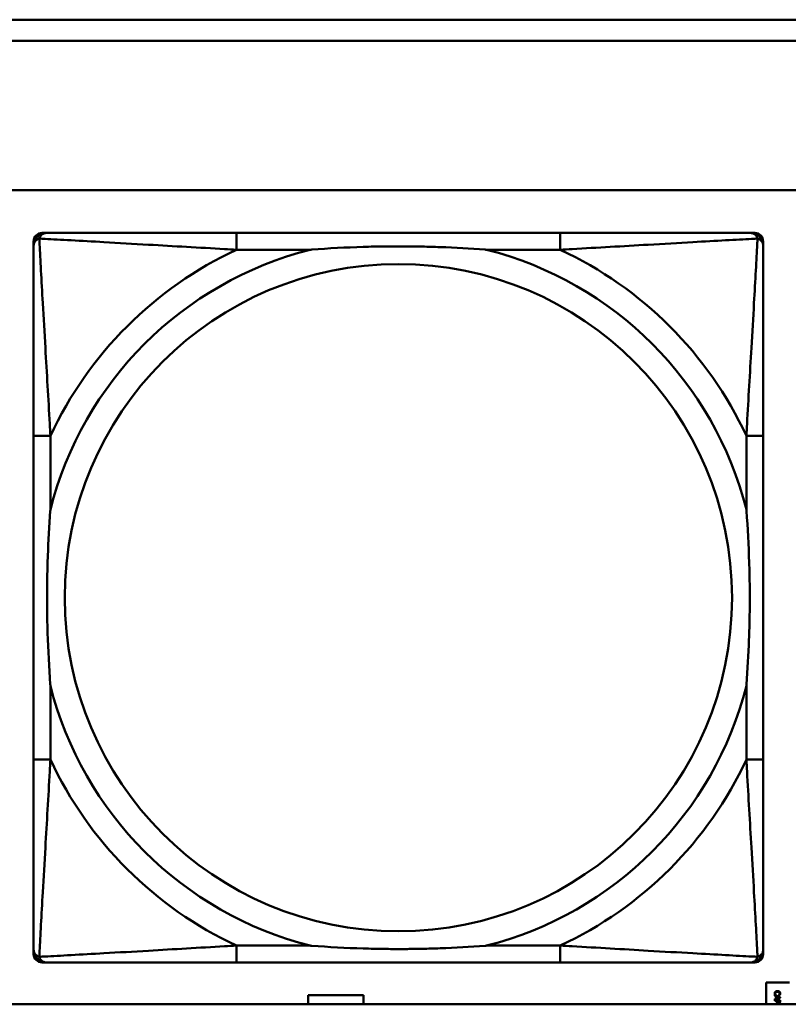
# Model space of a CAD drawing. Header units: inches. Extents: x 7.4 to 53, y 27.5 to 52.4.
# Tile 42 of 128: x 35.022 to 35.743, y 30.172 to 31.096. Entities that reach past the tile are written whole.
import ezdxf

# ---------------------------------------------------------------- set-up
doc = ezdxf.new("R2010")
doc.units = ezdxf.units.IN
doc.header["$MEASUREMENT"] = 0
doc.layers.add('Visible Edges(ANSI)', color=7, linetype='Continuous', lineweight=50)
doc.layers.add('Visible Tangent Edges(ANSI)', color=7, linetype='Continuous', lineweight=50)

msp = doc.modelspace()

# ---------------------------------------------------------------- linework, layer by layer
at = {"layer": 'Visible Edges(ANSI)'}
for p, q in [((34.00182, 31.09622), (42.14884, 31.09622)), ((42.14884, 31.07622), (34.00182, 31.07622)), ((25.05481, 30.93622), (42.14884, 30.93622)), ((35.04266, 30.89595), (35.04661, 30.89595)), ((35.52927, 30.89595), (35.22535, 30.89595)), ((35.70802, 30.89595), (35.71195, 30.89595)), ((35.03479, 30.21878), (35.03479, 30.88807)), ((35.71983, 30.88807), (35.71983, 30.88414)), ((35.0348, 30.70539), (35.0348, 30.40147)), ((35.71983, 30.40147), (35.71983, 30.70539)), ((35.71983, 30.22273), (35.71983, 30.21878)), ((35.71195, 30.21091), (35.04266, 30.21091)), ((35.22535, 30.21092), (35.52927, 30.21092)), ((35.72268, 30.19205), (35.74468, 30.19205)), ((35.72268, 30.17158), (35.72268, 30.19205)), ((42.14884, 30.17158), (25.05481, 30.17158)), ((35.29268, 30.17158), (35.29268, 30.18005)), ((35.29268, 30.18005), (35.34468, 30.18005)), ((35.34468, 30.18005), (35.34468, 30.17158)), ((35.73074, 30.17945), (35.73074, 30.18012)), ((35.73074, 30.18012), (35.73574, 30.17844)), ((35.73213, 30.179), (35.73074, 30.17945)), ((35.73574, 30.17762), (35.73074, 30.17593)), ((35.73074, 30.17663), (35.73213, 30.17709)), ((35.73074, 30.17593), (35.73074, 30.17663)), ((35.73074, 30.17546), (35.73574, 30.17546)), ((35.73074, 30.17479), (35.73074, 30.17546)), ((35.7326, 30.17479), (35.73074, 30.17479)), ((35.73187, 30.1802), (35.73108, 30.1802)), ((35.73187, 30.18025), (35.73187, 30.1802)), ((35.73213, 30.17709), (35.73213, 30.179)), ((35.7326, 30.17423), (35.7326, 30.17479)), ((35.73506, 30.17804), (35.7327, 30.17881)), ((35.7327, 30.17881), (35.7327, 30.17727)), ((35.7327, 30.17727), (35.73506, 30.17804)), ((35.73317, 30.17479), (35.73317, 30.17434)), ((35.73516, 30.17479), (35.73317, 30.17479)), ((35.7346, 30.1802), (35.7346, 30.18026)), ((35.7354, 30.1802), (35.7346, 30.1802)), ((35.73516, 30.17424), (35.73516, 30.17479)), ((35.73574, 30.17844), (35.73574, 30.17762)), ((35.73574, 30.17546), (35.73574, 30.1742))]:
    msp.add_line(p, q, dxfattribs=at)
for centre, radius, start, end in [((35.04266, 30.88807), 0.00787, 90, 180), ((35.04661, 30.88414), 0.01181, 90.00001, 180), ((35.70802, 30.88414), 0.01181, 0, 89.99999), ((35.71195, 30.88807), 0.00787, 0, 90), ((35.04266, 30.21878), 0.00787, 180, 270), ((35.04661, 30.22273), 0.01181, 180, 269.99999), ((35.70802, 30.22273), 0.01181, 270.00001, 360), ((35.71195, 30.21878), 0.00787, 270, 0)]:
    msp.add_arc(centre, radius, start, end, dxfattribs=at)
for points, knots in [([(35.22535, 30.89595), (35.22177, 30.89595), (35.21819, 30.89595), (35.21459, 30.89595), (35.18139, 30.89595), (35.14768, 30.89595), (35.11681, 30.89595), (35.08987, 30.89595), (35.06432, 30.89595), (35.05089, 30.89595), (35.04927, 30.89595), (35.04784, 30.89595), (35.04661, 30.89595)], [0, 0, 0, 0, 0.0272471, 0.0272471, 0.0272471, 0.2790553, 0.2790553, 0.2790553, 0.4988354, 0.4988354, 0.4988354, 0.5252205, 0.5252205, 0.5252205, 0.5252205]), ([(35.70802, 30.89595), (35.69313, 30.89595), (35.65153, 30.89595), (35.61088, 30.89595), (35.58435, 30.89595), (35.5565, 30.89595), (35.52927, 30.89595)], [-0.5252205, -0.5252205, -0.5252205, -0.5252205, -0.20743, -0.20743, -0.20743, 0, 0, 0, 0]), ([(35.0348, 30.88414), (35.0348, 30.86925), (35.0348, 30.82765), (35.0348, 30.787), (35.0348, 30.76047), (35.0348, 30.73262), (35.0348, 30.70539)], [-0.5252205, -0.5252205, -0.5252205, -0.5252205, -0.20743, -0.20743, -0.20743, 0, 0, 0, 0]), ([(35.29457, 30.8802), (35.295, 30.88023), (35.29544, 30.88027), (35.31194, 30.88151), (35.328, 30.88237), (35.35096, 30.88308), (35.35766, 30.88322), (35.36683, 30.88333), (35.36931, 30.88335), (35.37338, 30.88337), (35.37499, 30.88338), (35.37812, 30.88338), (35.37964, 30.88338), (35.38321, 30.88336), (35.38526, 30.88335), (35.39144, 30.88329), (35.39557, 30.88323), (35.4053, 30.88303), (35.4109, 30.88287), (35.43066, 30.88215), (35.44471, 30.88136), (35.45919, 30.88027), (35.45962, 30.88023), (35.46006, 30.8802)], [-0.416114, -0.416114, -0.416114, -0.416114, -0.4127691, -0.4127691, -0.2896446, -0.2896446, -0.2388934, -0.2388934, -0.2201881, -0.2201881, -0.2080204, -0.2080204, -0.196499, -0.196499, -0.1809939, -0.1809939, -0.149741, -0.149741, -0.1073162, -0.1073162, 0, 0, 0.0033356, 0.0033356, 0.0033356, 0.0033356]), ([(35.71983, 30.70539), (35.71983, 30.70897), (35.71983, 30.71256), (35.71983, 30.71615), (35.71983, 30.74936), (35.71983, 30.78306), (35.71983, 30.81393), (35.71983, 30.84087), (35.71983, 30.86642), (35.71983, 30.87986), (35.71983, 30.88147), (35.71983, 30.8829), (35.71983, 30.88414)], [0, 0, 0, 0, 0.0272471, 0.0272471, 0.0272471, 0.2790553, 0.2790553, 0.2790553, 0.4988354, 0.4988354, 0.4988354, 0.5252205, 0.5252205, 0.5252205, 0.5252205]), ([(35.05055, 30.47068), (35.05051, 30.47112), (35.05048, 30.47156), (35.04923, 30.48806), (35.04837, 30.50412), (35.04767, 30.52708), (35.04753, 30.53378), (35.04742, 30.54295), (35.04739, 30.54542), (35.04737, 30.5495), (35.04737, 30.55111), (35.04737, 30.55424), (35.04737, 30.55576), (35.04738, 30.55933), (35.04739, 30.56138), (35.04745, 30.56756), (35.04751, 30.57169), (35.04772, 30.58142), (35.04788, 30.58702), (35.0486, 30.60678), (35.04939, 30.62083), (35.05048, 30.63531), (35.05051, 30.63574), (35.05055, 30.63618)], [-0.416114, -0.416114, -0.416114, -0.416114, -0.4127691, -0.4127691, -0.2896446, -0.2896446, -0.2388934, -0.2388934, -0.2201881, -0.2201881, -0.2080204, -0.2080204, -0.196499, -0.196499, -0.1809939, -0.1809939, -0.149741, -0.149741, -0.1073162, -0.1073162, 0, 0, 0.0033356, 0.0033356, 0.0033356, 0.0033356]), ([(35.70408, 30.63618), (35.70411, 30.63574), (35.70415, 30.63531), (35.70539, 30.6188), (35.70625, 30.60274), (35.70696, 30.57978), (35.7071, 30.57309), (35.70721, 30.56391), (35.70723, 30.56144), (35.70725, 30.55736), (35.70726, 30.55575), (35.70726, 30.55262), (35.70726, 30.5511), (35.70724, 30.54753), (35.70723, 30.54548), (35.70717, 30.5393), (35.70711, 30.53518), (35.70691, 30.52544), (35.70675, 30.51984), (35.70603, 30.50008), (35.70524, 30.48604), (35.70415, 30.47156), (35.70411, 30.47112), (35.70408, 30.47068)], [-0.416114, -0.416114, -0.416114, -0.416114, -0.4127691, -0.4127691, -0.2896446, -0.2896446, -0.2388934, -0.2388934, -0.2201881, -0.2201881, -0.2080204, -0.2080204, -0.196499, -0.196499, -0.1809939, -0.1809939, -0.149741, -0.149741, -0.1073162, -0.1073162, 0, 0, 0.0033356, 0.0033356, 0.0033356, 0.0033356]), ([(35.0348, 30.40147), (35.0348, 30.37425), (35.0348, 30.34639), (35.0348, 30.31986), (35.0348, 30.27922), (35.0348, 30.23761), (35.0348, 30.22273)], [3.9382945, 3.9382945, 3.9382945, 3.9382945, 4.1457245, 4.1457245, 4.1457245, 4.463515, 4.463515, 4.463515, 4.463515]), ([(35.71983, 30.22273), (35.71983, 30.23761), (35.71983, 30.27922), (35.71983, 30.31986), (35.71983, 30.34639), (35.71983, 30.37425), (35.71983, 30.40147)], [-0.5252205, -0.5252205, -0.5252205, -0.5252205, -0.20743, -0.20743, -0.20743, 0, 0, 0, 0]), ([(35.46006, 30.22666), (35.45962, 30.22663), (35.45919, 30.2266), (35.44471, 30.22551), (35.43066, 30.22472), (35.4109, 30.224), (35.4053, 30.22384), (35.39557, 30.22363), (35.39144, 30.22357), (35.38526, 30.22351), (35.38321, 30.2235), (35.37964, 30.22349), (35.37812, 30.22349), (35.37499, 30.22349), (35.37338, 30.22349), (35.36931, 30.22351), (35.36683, 30.22353), (35.35766, 30.22364), (35.35096, 30.22379), (35.328, 30.22449), (35.31194, 30.22535), (35.29544, 30.2266), (35.295, 30.22663), (35.29457, 30.22666)], [-0.4149464, -0.4149464, -0.4149464, -0.4149464, -0.41162, -0.41162, -0.3046026, -0.3046026, -0.2622958, -0.2622958, -0.23113, -0.23113, -0.215668, -0.215668, -0.2041787, -0.2041787, -0.1920448, -0.1920448, -0.1733916, -0.1733916, -0.1227817, -0.1227817, 0, 0, 0.0033356, 0.0033356, 0.0033356, 0.0033356]), ([(35.04661, 30.21092), (35.0615, 30.21092), (35.1031, 30.21092), (35.14374, 30.21092), (35.17027, 30.21092), (35.19813, 30.21092), (35.22535, 30.21092)], [-0.5252205, -0.5252205, -0.5252205, -0.5252205, -0.20743, -0.20743, -0.20743, 0, 0, 0, 0]), ([(35.52927, 30.21092), (35.5565, 30.21092), (35.58435, 30.21092), (35.61088, 30.21092), (35.65153, 30.21092), (35.69313, 30.21092), (35.70802, 30.21092)], [3.9382945, 3.9382945, 3.9382945, 3.9382945, 4.1457245, 4.1457245, 4.1457245, 4.463515, 4.463515, 4.463515, 4.463515])]:
    msp.add_open_spline(points, degree=3, knots=knots, dxfattribs=at)
for points in [[(35.73065, 30.18176), (35.73065, 30.18224), (35.73098, 30.18307), (35.7313, 30.18337)], [(35.73079, 30.18087), (35.73072, 30.18109), (35.73065, 30.18146), (35.73065, 30.18176)], [(35.73108, 30.1802), (35.731, 30.18037), (35.73086, 30.18066), (35.73079, 30.18087)], [(35.73172, 30.18284), (35.73147, 30.18263), (35.73122, 30.18207), (35.73122, 30.18175)], [(35.73122, 30.18175), (35.73122, 30.18146), (35.73136, 30.18097), (35.73147, 30.18078)], [(35.7313, 30.18337), (35.73163, 30.18367), (35.7326, 30.184), (35.73323, 30.184)], [(35.73147, 30.18078), (35.73157, 30.1806), (35.73179, 30.18033), (35.73187, 30.18025)], [(35.73323, 30.1833), (35.73272, 30.1833), (35.73198, 30.18306), (35.73172, 30.18284)], [(35.73323, 30.184), (35.73386, 30.184), (35.73479, 30.18368), (35.73514, 30.18337)], [(35.73474, 30.18286), (35.73449, 30.18307), (35.73371, 30.1833), (35.73323, 30.1833)], [(35.7346, 30.18026), (35.73468, 30.18034), (35.73491, 30.18062), (35.73502, 30.18082)], [(35.73526, 30.18175), (35.73526, 30.18207), (35.73499, 30.18264), (35.73474, 30.18286)], [(35.73502, 30.18082), (35.73512, 30.18101), (35.73526, 30.18146), (35.73526, 30.18175)], [(35.73514, 30.18337), (35.73547, 30.18307), (35.73583, 30.18225), (35.73583, 30.18175)], [(35.7357, 30.18087), (35.73564, 30.18071), (35.73549, 30.18037), (35.7354, 30.1802)], [(35.73583, 30.18175), (35.73583, 30.1815), (35.73575, 30.18105), (35.7357, 30.18087)], [(35.73141, 30.17158), (35.73205, 30.17189), (35.73323, 30.17189)], [(35.73312, 30.17274), (35.73286, 30.17299), (35.7326, 30.1737), (35.7326, 30.17423)], [(35.73423, 30.1723), (35.7339, 30.1723), (35.73332, 30.17253), (35.73312, 30.17274)], [(35.73317, 30.17434), (35.73317, 30.17393), (35.7333, 30.17344), (35.73347, 30.17327)], [(35.73323, 30.17189), (35.73444, 30.17189), (35.73507, 30.17158)], [(35.73347, 30.17327), (35.73362, 30.17312), (35.73397, 30.17299), (35.73421, 30.17299)], [(35.73421, 30.17299), (35.73447, 30.17299), (35.73485, 30.17317), (35.73497, 30.17335)], [(35.73542, 30.17289), (35.73523, 30.17261), (35.73465, 30.1723), (35.73423, 30.1723)], [(35.73497, 30.17335), (35.73508, 30.17351), (35.73516, 30.17393), (35.73516, 30.17424)], [(35.73574, 30.1742), (35.73574, 30.17376), (35.73559, 30.17313), (35.73542, 30.17289)]]:
    msp.add_open_spline(points, degree=2, dxfattribs=at)
at = {"layer": 'Visible Tangent Edges(ANSI)'}
for p, q in [((35.22535, 30.89595), (35.22535, 30.8802)), ((35.52927, 30.89595), (35.52927, 30.8802)), ((35.22535, 30.8802), (35.29457, 30.8802)), ((35.46006, 30.8802), (35.52927, 30.8802)), ((35.05055, 30.70539), (35.0348, 30.70539)), ((35.05055, 30.63618), (35.05055, 30.70539)), ((35.71983, 30.70539), (35.70408, 30.70539)), ((35.70408, 30.70539), (35.70408, 30.63618)), ((35.05055, 30.40147), (35.05055, 30.47068)), ((35.70408, 30.47068), (35.70408, 30.40147)), ((35.05055, 30.40147), (35.0348, 30.40147)), ((35.71983, 30.40147), (35.70408, 30.40147)), ((35.22535, 30.22666), (35.22535, 30.21092)), ((35.29457, 30.22666), (35.22535, 30.22666)), ((35.52927, 30.22666), (35.46006, 30.22666)), ((35.52927, 30.22666), (35.52927, 30.21092))]:
    msp.add_line(p, q, dxfattribs=at)
msp.add_circle((35.37731, 30.55343), 0.31328, dxfattribs=at)
for radius, start, end in [(0.33708, 104.21029, 165.78971), (0.36037, 114.94069, 155.05931), (0.33708, 14.21029, 75.78971), (0.36037, 24.94069, 65.05931), (0.33708, 194.21029, 255.78971), (0.33708, 284.21029, 345.78971), (0.36037, 204.94069, 245.05931), (0.36037, 294.94069, 335.05931)]:
    msp.add_arc((35.37731, 30.55343), radius, start, end, dxfattribs=at)
for points, knots in [([(35.04008, 30.89066), (35.04026, 30.89125), (35.04047, 30.89179), (35.04101, 30.89284), (35.04134, 30.89333), (35.04195, 30.89404), (35.0422, 30.89429), (35.04261, 30.89463), (35.04275, 30.89473), (35.04312, 30.89499), (35.04336, 30.89514), (35.04402, 30.89547), (35.04445, 30.89563), (35.04544, 30.89588), (35.046, 30.89595), (35.04661, 30.89595)], [-0.00012419, -0.00012419, -0.00012419, -0.00012419, 0.00449537, 0.00449537, 0.00977487, 0.00977487, 0.01307456, 0.01307456, 0.0147244, 0.0147244, 0.01736415, 0.01736415, 0.02158775, 0.02158775, 0.02627331, 0.02627331, 0.02627331, 0.02627331]), ([(35.70802, 30.89595), (35.70863, 30.89595), (35.70919, 30.89588), (35.71017, 30.89563), (35.71061, 30.89547), (35.71127, 30.89514), (35.71151, 30.89499), (35.71188, 30.89473), (35.71202, 30.89463), (35.71242, 30.89429), (35.71268, 30.89404), (35.71329, 30.89333), (35.71362, 30.89284), (35.71415, 30.89179), (35.71437, 30.89125), (35.71454, 30.89066)], [-0.02627331, -0.02627331, -0.02627331, -0.02627331, -0.02158775, -0.02158775, -0.01736415, -0.01736415, -0.0147244, -0.0147244, -0.01307456, -0.01307456, -0.00977487, -0.00977487, -0.00449537, -0.00449537, 0.00012419, 0.00012419, 0.00012419, 0.00012419]), ([(35.0348, 30.88414), (35.0348, 30.88475), (35.03487, 30.88531), (35.03511, 30.88629), (35.03528, 30.88673), (35.03561, 30.88738), (35.03575, 30.88763), (35.03601, 30.888), (35.03612, 30.88814), (35.03645, 30.88854), (35.0367, 30.88879), (35.03741, 30.88941), (35.03791, 30.88974), (35.03896, 30.89027), (35.03949, 30.89049), (35.04008, 30.89066)], [-0.02627331, -0.02627331, -0.02627331, -0.02627331, -0.02158775, -0.02158775, -0.01736415, -0.01736415, -0.0147244, -0.0147244, -0.01307456, -0.01307456, -0.00977487, -0.00977487, -0.00449537, -0.00449537, 0.00012419, 0.00012419, 0.00012419, 0.00012419]), ([(35.05055, 30.70539), (35.05034, 30.70914), (35.05013, 30.71292), (35.04861, 30.74027), (35.04718, 30.76445), (35.04497, 30.80229), (35.04416, 30.81635), (35.04216, 30.85158), (35.04108, 30.8717), (35.04026, 30.88713), (35.04017, 30.88897), (35.04008, 30.89066)], [0, 0, 0, 0, 0.0278591, 0.0278591, 0.201273, 0.201273, 0.3066357, 0.3066357, 0.475216, 0.475216, 0.5007189, 0.5007189, 0.5007189, 0.5007189]), ([(35.04008, 30.89066), (35.04178, 30.89058), (35.04361, 30.89048), (35.05904, 30.88967), (35.07916, 30.88858), (35.1144, 30.88659), (35.12845, 30.88577), (35.16629, 30.88357), (35.19047, 30.88213), (35.21783, 30.88061), (35.2216, 30.8804), (35.22535, 30.8802)], [-0.5007189, -0.5007189, -0.5007189, -0.5007189, -0.475216, -0.475216, -0.3066357, -0.3066357, -0.201273, -0.201273, -0.0278591, -0.0278591, 0, 0, 0, 0]), ([(35.52927, 30.8802), (35.53302, 30.8804), (35.5368, 30.88061), (35.56415, 30.88213), (35.58833, 30.88357), (35.62617, 30.88577), (35.64023, 30.88659), (35.67546, 30.88858), (35.69558, 30.88967), (35.71101, 30.89048), (35.71285, 30.89058), (35.71454, 30.89066)], [0, 0, 0, 0, 0.0278591, 0.0278591, 0.201273, 0.201273, 0.3066357, 0.3066357, 0.475216, 0.475216, 0.5007189, 0.5007189, 0.5007189, 0.5007189]), ([(35.71454, 30.89066), (35.71446, 30.88897), (35.71436, 30.88713), (35.71355, 30.8717), (35.71246, 30.85158), (35.71047, 30.81635), (35.70965, 30.80229), (35.70745, 30.76445), (35.70601, 30.74027), (35.70449, 30.71292), (35.70428, 30.70914), (35.70408, 30.70539)], [-0.5007189, -0.5007189, -0.5007189, -0.5007189, -0.475216, -0.475216, -0.3066357, -0.3066357, -0.201273, -0.201273, -0.0278591, -0.0278591, 0, 0, 0, 0]), ([(35.71454, 30.89066), (35.71513, 30.89049), (35.71567, 30.89027), (35.71672, 30.88974), (35.71721, 30.88941), (35.71792, 30.88879), (35.71817, 30.88854), (35.71851, 30.88814), (35.71861, 30.888), (35.71887, 30.88763), (35.71902, 30.88738), (35.71935, 30.88673), (35.71951, 30.88629), (35.71976, 30.88531), (35.71983, 30.88475), (35.71983, 30.88414)], [-0.00012419, -0.00012419, -0.00012419, -0.00012419, 0.00449537, 0.00449537, 0.00977487, 0.00977487, 0.01307456, 0.01307456, 0.0147244, 0.0147244, 0.01736415, 0.01736415, 0.02158775, 0.02158775, 0.02627331, 0.02627331, 0.02627331, 0.02627331]), ([(35.04008, 30.2162), (35.04017, 30.2179), (35.04026, 30.21973), (35.04108, 30.23516), (35.04216, 30.25528), (35.04416, 30.29052), (35.04497, 30.30457), (35.04718, 30.34241), (35.04861, 30.36659), (35.05013, 30.39395), (35.05034, 30.39772), (35.05055, 30.40147)], [-4.4390134, -4.4390134, -4.4390134, -4.4390134, -4.4135105, -4.4135105, -4.2449302, -4.2449302, -4.1395675, -4.1395675, -3.9661536, -3.9661536, -3.9382945, -3.9382945, -3.9382945, -3.9382945]), ([(35.70408, 30.40147), (35.70428, 30.39772), (35.70449, 30.39395), (35.70601, 30.36659), (35.70745, 30.34241), (35.70965, 30.30457), (35.71047, 30.29052), (35.71246, 30.25528), (35.71355, 30.23516), (35.71436, 30.21973), (35.71446, 30.2179), (35.71454, 30.2162)], [0, 0, 0, 0, 0.0278591, 0.0278591, 0.201273, 0.201273, 0.3066357, 0.3066357, 0.475216, 0.475216, 0.5007189, 0.5007189, 0.5007189, 0.5007189]), ([(35.22535, 30.22666), (35.2216, 30.22646), (35.21783, 30.22625), (35.19047, 30.22473), (35.16629, 30.2233), (35.12845, 30.22109), (35.1144, 30.22028), (35.07916, 30.21828), (35.05904, 30.2172), (35.04361, 30.21638), (35.04178, 30.21629), (35.04008, 30.2162)], [0, 0, 0, 0, 0.0278591, 0.0278591, 0.201273, 0.201273, 0.3066357, 0.3066357, 0.475216, 0.475216, 0.5007189, 0.5007189, 0.5007189, 0.5007189]), ([(35.71454, 30.2162), (35.71285, 30.21629), (35.71101, 30.21638), (35.69558, 30.2172), (35.67546, 30.21828), (35.64023, 30.22028), (35.62617, 30.22109), (35.58833, 30.2233), (35.56415, 30.22473), (35.5368, 30.22625), (35.53302, 30.22646), (35.52927, 30.22666)], [-4.4390134, -4.4390134, -4.4390134, -4.4390134, -4.4135105, -4.4135105, -4.2449302, -4.2449302, -4.1395675, -4.1395675, -3.9661536, -3.9661536, -3.9382945, -3.9382945, -3.9382945, -3.9382945]), ([(35.04008, 30.2162), (35.03949, 30.21638), (35.03896, 30.21659), (35.03791, 30.21713), (35.03741, 30.21746), (35.0367, 30.21807), (35.03645, 30.21832), (35.03612, 30.21873), (35.03601, 30.21886), (35.03575, 30.21924), (35.03561, 30.21948), (35.03528, 30.22014), (35.03511, 30.22057), (35.03487, 30.22156), (35.0348, 30.22212), (35.0348, 30.22273)], [-0.00012419, -0.00012419, -0.00012419, -0.00012419, 0.00449537, 0.00449537, 0.00977487, 0.00977487, 0.01307456, 0.01307456, 0.0147244, 0.0147244, 0.01736415, 0.01736415, 0.02158775, 0.02158775, 0.02627331, 0.02627331, 0.02627331, 0.02627331]), ([(35.71983, 30.22273), (35.71983, 30.22212), (35.71976, 30.22156), (35.71951, 30.22057), (35.71935, 30.22014), (35.71902, 30.21948), (35.71887, 30.21924), (35.71861, 30.21886), (35.71851, 30.21873), (35.71817, 30.21832), (35.71792, 30.21807), (35.71721, 30.21746), (35.71672, 30.21713), (35.71567, 30.21659), (35.71513, 30.21638), (35.71454, 30.2162)], [-0.02627331, -0.02627331, -0.02627331, -0.02627331, -0.02158775, -0.02158775, -0.01736415, -0.01736415, -0.0147244, -0.0147244, -0.01307456, -0.01307456, -0.00977487, -0.00977487, -0.00449537, -0.00449537, 0.00012419, 0.00012419, 0.00012419, 0.00012419]), ([(35.04661, 30.21092), (35.046, 30.21092), (35.04544, 30.21099), (35.04445, 30.21123), (35.04402, 30.21139), (35.04336, 30.21173), (35.04312, 30.21187), (35.04275, 30.21213), (35.04261, 30.21224), (35.0422, 30.21257), (35.04195, 30.21282), (35.04134, 30.21353), (35.04101, 30.21403), (35.04047, 30.21508), (35.04026, 30.21561), (35.04008, 30.2162)], [-0.02627331, -0.02627331, -0.02627331, -0.02627331, -0.02158775, -0.02158775, -0.01736415, -0.01736415, -0.0147244, -0.0147244, -0.01307456, -0.01307456, -0.00977487, -0.00977487, -0.00449537, -0.00449537, 0.00012419, 0.00012419, 0.00012419, 0.00012419]), ([(35.71454, 30.2162), (35.71437, 30.21561), (35.71415, 30.21508), (35.71362, 30.21403), (35.71329, 30.21353), (35.71268, 30.21282), (35.71242, 30.21257), (35.71202, 30.21224), (35.71188, 30.21213), (35.71151, 30.21187), (35.71127, 30.21173), (35.71061, 30.21139), (35.71017, 30.21123), (35.70919, 30.21099), (35.70863, 30.21092), (35.70802, 30.21092)], [-0.00012419, -0.00012419, -0.00012419, -0.00012419, 0.00449537, 0.00449537, 0.00977487, 0.00977487, 0.01307456, 0.01307456, 0.0147244, 0.0147244, 0.01736415, 0.01736415, 0.02158775, 0.02158775, 0.02627331, 0.02627331, 0.02627331, 0.02627331])]:
    msp.add_open_spline(points, degree=3, knots=knots, dxfattribs=at)

doc.saveas('drawing.dxf')
